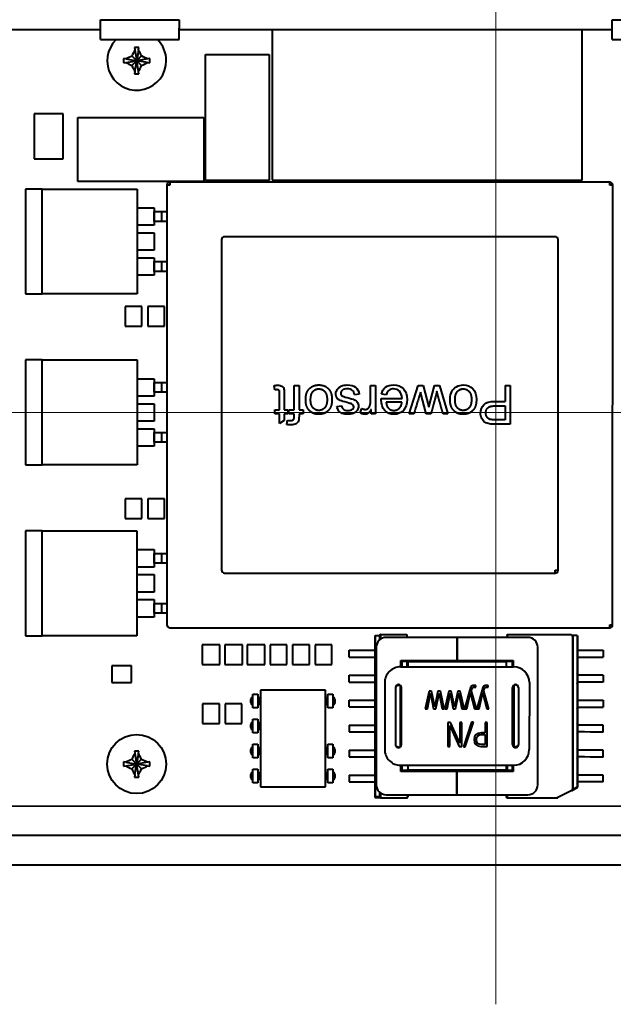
# Model space of a CAD drawing. Header units: millimetres. Extents: x 0 to 594, y -2 to 419.
# Tile 7 of 34: x 177 to 207, y 220 to 270. Entities that reach past the tile are written whole.
import ezdxf
from ezdxf.enums import TextEntityAlignment as Align
from ezdxf.lldxf.tags import DXFTag

# ---------------------------------------------------------------- set-up
doc = ezdxf.new("R2010")
doc.units = ezdxf.units.MM
for name, color, linetype in [('CABLAGGIO_2', 7, 'Continuous'), ('Default', 7, 'Continuous'), ('DV2_Default', 7, 'Continuous'), ('FS000018', 7, 'Continuous'), ('LITEMOD_INGOMBRO', 7, 'Continuous'), ('ME001043.02_REV.', 7, 'Continuous'), ('VI000057', 7, 'Continuous')]:
    doc.layers.add(name, color=color, linetype=linetype)
doc.styles.add('SEACAD_Solid_Edge_ISO', font='seiso.ttf')
doc.styles.add('SEACAD_Solid_Edge_ISOI', font='seisoi.ttf')
tags = doc.linetypes.add('CENTER2', pattern=[28.575, 19.05, -3.175, 3.175, -3.175]).pattern_tags.tags
tags[10:11] = [DXFTag(74, 4), DXFTag(75, 0), DXFTag(340, '0'), DXFTag(46, 0.0), DXFTag(50, 0.0), DXFTag(44, 0.0), DXFTag(45, 0.0)]
tags[8:9] = [DXFTag(74, 4), DXFTag(75, 0), DXFTag(340, '0'), DXFTag(46, 0.0), DXFTag(50, 0.0), DXFTag(44, 0.0), DXFTag(45, 0.0)]
tags[6:7] = [DXFTag(74, 4), DXFTag(75, 0), DXFTag(340, '0'), DXFTag(46, 0.0), DXFTag(50, 0.0), DXFTag(44, 0.0), DXFTag(45, 0.0)]
tags[4:5] = [DXFTag(74, 4), DXFTag(75, 0), DXFTag(340, '0'), DXFTag(46, 0.0), DXFTag(50, 0.0), DXFTag(44, 0.0), DXFTag(45, 0.0)]
doc.dimstyles.new('ISO', dxfattribs={"dimtxt": 3.5, "dimasz": 3.5, "dimexe": 1.75, "dimexo": 0, "dimgap": 0.875, "dimtad": 1, "dimlfac": 2, "dimtxsty": 'SEACAD_Solid_Edge_ISO', "dimblk1": '_SE_FILLED', "dimblk2": '_SE_FILLED', "dimsah": 1, "dimcen": 1.75, "dimadec": 1, "dimazin": 0, "dimtfac": 0.5, "dimtdec": 3, "dimtmove": 0, "dimatfit": 3, "dimfxl": 1, "dimarcsym": 0})

# ---------------------------------------------------------------- blocks, each defined once
blk = doc.blocks.new('SE2')
at = {"layer": 'CABLAGGIO_2', "color": 7, "linetype": 'Continuous', "lineweight": 40}
for p, q in [((181.137, 269.278), (149.137, 269.282)), ((207.131, 269.275), (185.137, 269.278))]:
    blk.add_line(p, q, dxfattribs=at)
at = {"layer": 'DV2_Default', "color": 7, "linetype": 'CENTER2', "lineweight": 18}
for p, q in [((201.226, 279.093), (201.226, 219.75)), ((316.841, 249.823), (83.841, 249.823))]:
    blk.add_line(p, q, dxfattribs=at)
at = {"layer": 'FS000018', "color": 7, "linetype": 'Continuous', "lineweight": 40}
for p, q in [((181.137, 269.364), (181.137, 269.793)), ((181.137, 269.793), (185.137, 269.793)), ((185.137, 269.793), (185.137, 269.364)), ((207.131, 269.364), (207.131, 269.793)), ((207.131, 269.793), (211.131, 269.793)), ((181.137, 268.783), (181.137, 269.364)), ((185.137, 268.783), (185.137, 269.364)), ((207.131, 268.783), (207.131, 269.364)), ((181.137, 268.783), (185.137, 268.783)), ((207.131, 268.783), (211.131, 268.783))]:
    blk.add_line(p, q, dxfattribs=at)
at = {"layer": 'LITEMOD_INGOMBRO', "color": 7, "linetype": 'Continuous', "lineweight": 40}
for p, q in [((189.865, 269.277), (189.864, 261.644)), ((205.614, 261.642), (205.615, 269.275)), ((186.462, 261.619), (186.463, 268.019)), ((186.463, 268.019), (189.713, 268.018)), ((189.713, 268.018), (189.712, 261.618)), ((177.762, 265.017), (177.761, 262.717)), ((179.237, 265.017), (177.762, 265.017)), ((179.236, 262.717), (179.237, 265.017)), ((179.985, 261.569), (179.986, 264.819)), ((179.986, 264.819), (186.386, 264.818)), ((186.386, 264.818), (186.385, 261.568)), ((177.761, 262.717), (179.236, 262.717)), ((186.385, 261.568), (179.985, 261.569)), ((184.512, 261.389), (184.509, 239.039)), ((184.662, 261.389), (184.512, 261.389)), ((207.012, 261.536), (184.662, 261.539)), ((184.662, 261.539), (184.662, 261.389)), ((189.712, 261.618), (186.462, 261.619)), ((189.864, 261.644), (205.614, 261.642)), ((207.012, 261.386), (207.012, 261.536)), ((207.162, 261.386), (207.012, 261.386)), ((207.159, 239.036), (207.162, 261.386)), ((178.166, 261.188), (177.327, 261.188)), ((177.327, 261.188), (177.327, 255.853)), ((178.165, 255.853), (178.166, 261.187)), ((178.166, 261.188), (182.992, 261.187)), ((178.166, 261.187), (178.166, 261.188)), ((178.166, 261.187), (178.166, 261.188)), ((182.992, 261.187), (182.991, 255.853)), ((182.991, 260.234), (183.868, 260.234)), ((183.868, 260.234), (183.868, 259.345)), ((183.868, 260.037), (184.236, 260.037)), ((183.868, 259.542), (183.868, 260.037)), ((184.236, 260.037), (184.236, 259.542)), ((184.236, 260.037), (184.512, 260.037)), ((183.868, 259.345), (182.991, 259.345)), ((184.236, 259.542), (183.868, 259.542)), ((184.512, 259.542), (184.236, 259.542)), ((182.991, 258.964), (183.868, 258.964)), ((183.868, 258.964), (183.868, 258.075)), ((204.236, 258.761), (187.436, 258.764)), ((187.286, 258.614), (187.284, 241.814)), ((204.384, 241.811), (204.386, 258.611)), ((183.868, 258.075), (182.991, 258.075)), ((182.991, 257.694), (183.867, 257.694)), ((183.867, 257.694), (183.867, 256.805)), ((183.867, 257.497), (184.236, 257.497)), ((183.867, 257.002), (183.867, 257.497)), ((184.236, 257.497), (184.236, 257.002)), ((184.236, 257.497), (184.511, 257.497)), ((183.867, 256.805), (182.991, 256.805)), ((184.236, 257.002), (183.867, 257.002)), ((184.511, 257.002), (184.236, 257.002)), ((177.327, 255.853), (178.165, 255.853)), ((182.991, 255.853), (178.165, 255.853)), ((183.241, 255.222), (182.391, 255.223)), ((182.391, 255.223), (182.391, 254.223)), ((183.241, 254.222), (183.241, 255.222)), ((184.384, 255.222), (183.534, 255.222)), ((183.534, 255.222), (183.534, 254.222)), ((184.384, 254.222), (184.384, 255.222)), ((182.391, 254.223), (183.241, 254.222)), ((183.534, 254.222), (184.384, 254.222)), ((178.165, 252.501), (177.326, 252.501)), ((177.326, 252.501), (177.326, 247.167)), ((178.164, 247.167), (178.165, 252.501)), ((178.165, 252.501), (182.991, 252.5)), ((178.165, 252.501), (178.165, 252.501)), ((178.165, 252.501), (178.165, 252.501)), ((182.991, 252.5), (182.99, 247.166)), ((182.99, 251.547), (183.867, 251.547)), ((183.867, 251.547), (183.867, 250.658)), ((183.867, 251.351), (184.235, 251.35)), ((183.867, 250.855), (183.867, 251.351)), ((184.235, 251.35), (184.235, 250.855)), ((184.235, 251.35), (184.51, 251.35)), ((184.235, 250.855), (183.867, 250.855)), ((184.51, 250.855), (184.235, 250.855)), ((189.99, 250.981), (189.957, 251.194)), ((190.98, 251.197), (191.221, 251.197)), ((190.98, 249.959), (190.98, 251.197)), ((191.221, 251.197), (191.221, 249.959)), ((194.283, 250.767), (194.042, 250.735)), ((194.861, 251.196), (195.101, 251.196)), ((195.101, 251.196), (195.101, 249.769)), ((195.653, 250.735), (195.405, 250.767)), ((196.827, 249.768), (197.281, 251.196)), ((197.281, 251.196), (197.529, 251.196)), ((197.679, 249.768), (197.395, 250.87)), ((197.529, 251.196), (197.81, 250.098)), ((197.81, 250.098), (198.103, 251.196)), ((198.103, 251.196), (198.355, 251.196)), ((198.355, 251.196), (198.79, 249.768)), ((201.69, 251.195), (201.949, 251.195)), ((201.69, 251.195), (201.69, 250.396)), ((201.949, 251.195), (201.949, 249.228)), ((183.867, 250.658), (182.99, 250.658)), ((182.99, 250.277), (183.867, 250.277)), ((183.867, 250.277), (183.866, 249.388)), ((195.398, 250.545), (196.459, 250.545)), ((196.446, 250.346), (195.651, 250.346)), ((189.99, 249.959), (190.235, 249.959)), ((189.99, 249.769), (189.99, 249.959)), ((190.235, 249.769), (189.99, 249.769)), ((190.235, 249.271), (190.235, 249.769)), ((190.474, 249.959), (190.655, 249.959)), ((190.474, 249.769), (190.474, 249.417)), ((190.655, 249.769), (190.474, 249.769)), ((190.655, 249.959), (190.655, 249.769)), ((190.702, 249.959), (190.98, 249.959)), ((190.702, 249.769), (190.702, 249.959)), ((190.98, 249.769), (190.702, 249.769)), ((191.221, 249.959), (191.433, 249.959)), ((191.433, 249.769), (191.221, 249.769)), ((191.433, 249.959), (191.433, 249.769)), ((193.15, 250.138), (193.386, 250.171)), ((194.333, 249.814), (194.418, 250.036)), ((194.883, 249.769), (194.883, 249.985)), ((195.101, 249.769), (194.883, 249.769)), ((197.061, 249.768), (196.827, 249.768)), ((197.927, 249.768), (197.679, 249.768)), ((198.79, 249.768), (198.54, 249.768)), ((201.69, 250.166), (201.69, 249.459)), ((183.866, 249.388), (182.99, 249.388)), ((190.474, 249.417), (190.235, 249.271)), ((190.6, 249.22), (190.637, 249.431)), ((182.99, 249.007), (183.866, 249.007)), ((183.866, 249.007), (183.866, 248.118)), ((183.866, 248.811), (184.235, 248.81)), ((183.866, 248.315), (183.866, 248.811)), ((184.235, 248.81), (184.235, 248.315)), ((184.235, 248.81), (184.51, 248.81)), ((184.235, 248.315), (183.866, 248.315)), ((184.51, 248.315), (184.235, 248.315)), ((183.866, 248.118), (182.99, 248.118)), ((177.326, 247.167), (178.164, 247.167)), ((182.99, 247.166), (178.164, 247.167)), ((183.24, 245.443), (182.39, 245.444)), ((182.39, 245.444), (182.39, 244.444)), ((183.24, 244.443), (183.24, 245.443)), ((184.383, 245.443), (183.533, 245.443)), ((183.533, 245.443), (183.533, 244.443)), ((184.383, 244.443), (184.383, 245.443)), ((182.39, 244.444), (183.24, 244.443)), ((183.533, 244.443), (184.383, 244.443)), ((178.163, 243.814), (177.325, 243.814)), ((177.325, 243.814), (177.325, 238.48)), ((178.163, 238.48), (178.163, 243.814)), ((178.163, 243.814), (178.164, 243.814)), ((178.163, 243.814), (178.163, 243.814)), ((178.164, 243.814), (182.989, 243.814)), ((182.989, 243.814), (182.989, 238.479)), ((182.989, 242.861), (183.866, 242.861)), ((183.866, 242.861), (183.865, 241.972)), ((183.865, 242.168), (183.866, 242.664)), ((183.866, 242.664), (184.234, 242.664)), ((184.234, 242.664), (184.234, 242.168)), ((184.234, 242.664), (184.509, 242.664)), ((183.865, 241.972), (182.989, 241.972)), ((184.234, 242.168), (183.865, 242.168)), ((184.509, 242.168), (184.234, 242.168)), ((204.234, 241.661), (204.234, 241.811)), ((204.234, 241.811), (204.384, 241.811)), ((182.989, 241.591), (183.865, 241.591)), ((183.865, 241.591), (183.865, 240.702)), ((187.434, 241.664), (204.234, 241.661)), ((183.865, 240.702), (182.989, 240.702)), ((182.989, 240.321), (183.865, 240.321)), ((183.865, 240.321), (183.865, 239.432)), ((183.865, 240.124), (184.234, 240.124)), ((183.865, 239.628), (183.865, 240.124)), ((184.234, 240.124), (184.233, 239.628)), ((184.234, 240.124), (184.509, 240.124)), ((183.865, 239.432), (182.989, 239.432)), ((184.233, 239.628), (183.865, 239.628)), ((184.509, 239.628), (184.233, 239.628)), ((184.659, 238.889), (207.009, 238.886)), ((207.009, 239.036), (207.159, 239.036)), ((207.009, 238.886), (207.009, 239.036)), ((177.325, 238.48), (178.163, 238.48)), ((182.989, 238.479), (178.163, 238.48)), ((195.07, 238.501), (195.069, 230.301)), ((195.085, 238.501), (195.084, 230.301)), ((195.085, 238.501), (195.305, 238.501)), ((195.305, 238.501), (195.305, 238.263)), ((195.32, 238.501), (195.32, 238.276)), ((195.37, 238.551), (196.7, 238.551)), ((195.37, 238.501), (195.37, 238.551)), ((195.37, 238.501), (195.37, 238.315)), ((199.25, 238.4), (195.65, 238.401)), ((196.7, 238.551), (196.7, 238.501)), ((196.7, 238.501), (196.7, 238.401)), ((199.25, 237.225), (199.25, 238.4)), ((202.85, 238.4), (199.25, 238.4)), ((199.25, 238.4), (199.25, 237.225)), ((201.8, 238.55), (205.07, 238.55)), ((201.8, 238.5), (201.8, 238.55)), ((201.8, 238.5), (201.8, 238.4)), ((205.07, 238.55), (205.07, 238.5)), ((205.07, 238.5), (205.12, 238.5)), ((205.12, 238.5), (205.119, 230.655)), ((205.135, 238.5), (205.134, 230.67)), ((205.355, 238.5), (205.135, 238.5)), ((205.355, 238.5), (205.355, 230.78)), ((205.37, 238.5), (205.369, 230.78)), ((186.301, 238.014), (186.301, 237.014)), ((187.201, 238.013), (186.301, 238.014)), ((187.201, 237.013), (187.201, 238.013)), ((187.444, 238.013), (187.444, 237.013)), ((188.344, 238.013), (187.444, 238.013)), ((188.344, 237.013), (188.344, 238.013)), ((188.587, 238.013), (188.587, 237.013)), ((189.487, 238.013), (188.587, 238.013)), ((189.487, 237.013), (189.487, 238.013)), ((190.605, 238.013), (189.755, 238.013)), ((189.755, 238.013), (189.755, 237.013)), ((190.605, 237.013), (190.605, 238.013)), ((191.748, 238.013), (190.898, 238.013)), ((190.898, 238.013), (190.898, 237.013)), ((191.748, 237.013), (191.748, 238.013)), ((192.891, 238.013), (192.041, 238.013)), ((192.041, 238.013), (192.041, 237.013)), ((192.891, 237.013), (192.891, 238.013)), ((193.767, 237.401), (193.768, 237.751)), ((193.768, 237.751), (194.13, 237.751)), ((194.13, 237.751), (194.227, 237.751)), ((194.227, 237.751), (194.418, 237.751)), ((194.418, 237.751), (194.707, 237.751)), ((194.707, 237.751), (195.07, 237.751)), ((195.15, 237.901), (195.149, 230.901)), ((203.349, 230.9), (203.35, 237.9)), ((205.37, 237.75), (205.733, 237.75)), ((205.733, 237.75), (206.022, 237.749)), ((206.022, 237.749), (206.213, 237.749)), ((206.213, 237.749), (206.31, 237.749)), ((206.31, 237.749), (206.673, 237.749)), ((206.673, 237.749), (206.672, 237.399)), ((193.767, 237.401), (194.13, 237.401)), ((194.13, 237.401), (194.227, 237.401)), ((194.227, 237.401), (194.418, 237.401)), ((194.418, 237.401), (194.707, 237.401)), ((194.707, 237.401), (195.07, 237.401)), ((196.4, 236.901), (196.4, 237.226)), ((196.4, 237.226), (199.25, 237.225)), ((196.7, 237.226), (196.7, 237.176)), ((199.25, 237.225), (202.1, 237.225)), ((201.8, 237.225), (201.8, 237.175)), ((202.1, 237.225), (202.1, 236.9)), ((205.37, 237.4), (205.733, 237.4)), ((205.733, 237.4), (206.022, 237.399)), ((206.022, 237.399), (206.213, 237.399)), ((206.213, 237.399), (206.31, 237.399)), ((206.31, 237.399), (206.672, 237.399)), ((182.71, 236.955), (181.71, 236.955)), ((181.71, 236.955), (181.71, 236.105)), ((182.71, 236.105), (182.71, 236.955)), ((186.301, 237.014), (187.201, 237.013)), ((187.444, 237.013), (188.344, 237.013)), ((188.587, 237.013), (189.487, 237.013)), ((189.755, 237.013), (190.605, 237.013)), ((190.898, 237.013), (191.748, 237.013)), ((192.041, 237.013), (192.891, 237.013)), ((196.375, 236.901), (202.125, 236.9)), ((196.45, 237.176), (196.45, 236.901)), ((196.7, 237.176), (196.45, 237.176)), ((196.7, 237.176), (196.7, 236.901)), ((201.75, 237.15), (196.75, 237.151)), ((196.75, 237.151), (196.75, 236.901)), ((201.75, 237.15), (201.75, 236.9)), ((202.05, 237.175), (201.8, 237.175)), ((202.05, 237.175), (202.05, 236.9)), ((193.767, 236.131), (193.767, 236.481)), ((193.767, 236.481), (194.13, 236.481)), ((194.13, 236.481), (194.227, 236.481)), ((194.227, 236.481), (194.418, 236.481)), ((194.418, 236.481), (194.707, 236.481)), ((194.707, 236.481), (195.07, 236.481)), ((205.733, 236.48), (205.37, 236.48)), ((206.022, 236.479), (205.733, 236.48)), ((206.213, 236.479), (206.022, 236.479)), ((206.31, 236.479), (206.213, 236.479)), ((206.672, 236.479), (206.31, 236.479)), ((206.672, 236.479), (206.672, 236.129)), ((181.71, 236.105), (182.71, 236.105)), ((189.26, 235.716), (189.259, 230.801)), ((192.56, 235.716), (189.26, 235.716)), ((192.559, 230.801), (192.56, 235.716)), ((193.767, 236.131), (194.13, 236.131)), ((194.13, 236.131), (194.227, 236.131)), ((194.227, 236.131), (194.418, 236.131)), ((194.418, 236.131), (194.707, 236.131)), ((194.707, 236.131), (195.07, 236.131)), ((195.575, 236.101), (195.574, 232.701)), ((196.125, 235.851), (196.124, 232.951)), ((196.15, 235.933), (196.333, 235.989)), ((196.356, 235.977), (196.355, 232.824)), ((196.4, 235.576), (196.4, 235.934)), ((196.424, 232.951), (196.425, 235.851)), ((200.205, 235.872), (200.205, 235.956)), ((200.832, 235.872), (200.832, 235.956)), ((202.074, 232.95), (202.075, 235.85)), ((202.1, 235.933), (202.1, 235.575)), ((202.144, 235.976), (202.143, 232.824)), ((202.35, 235.933), (202.167, 235.988)), ((202.375, 235.85), (202.374, 232.95)), ((202.925, 236.1), (202.924, 232.7)), ((205.733, 236.13), (205.37, 236.13)), ((206.022, 236.129), (205.733, 236.13)), ((206.213, 236.129), (206.022, 236.129)), ((206.31, 236.129), (206.213, 236.129)), ((206.672, 236.129), (206.31, 236.129)), ((188.88, 235.514), (189.13, 235.514)), ((188.88, 234.82), (188.88, 235.514)), ((189.13, 235.514), (189.13, 234.82)), ((192.69, 235.507), (192.94, 235.507)), ((192.69, 234.813), (192.69, 235.507)), ((192.94, 235.507), (192.94, 234.813)), ((193.767, 234.861), (193.767, 235.211)), ((193.767, 235.211), (194.13, 235.211)), ((194.13, 235.211), (194.226, 235.211)), ((194.226, 235.211), (194.417, 235.211)), ((194.417, 235.211), (194.707, 235.211)), ((194.707, 235.211), (195.07, 235.211)), ((196.425, 235.576), (196.4, 235.576)), ((197.834, 235.663), (197.634, 234.762)), ((197.743, 234.762), (197.895, 235.561)), ((197.954, 235.663), (197.834, 235.663)), ((197.895, 235.561), (197.898, 235.561)), ((197.898, 235.561), (198.051, 234.762)), ((198.117, 234.864), (197.954, 235.663)), ((198.283, 235.663), (198.12, 234.864)), ((198.176, 234.762), (198.339, 235.56)), ((198.403, 235.663), (198.283, 235.663)), ((198.339, 235.56), (198.342, 235.56)), ((198.342, 235.56), (198.495, 234.762)), ((198.603, 234.762), (198.403, 235.663)), ((198.837, 235.663), (198.637, 234.762)), ((198.746, 234.762), (198.898, 235.56)), ((198.957, 235.663), (198.837, 235.663)), ((198.898, 235.56), (198.902, 235.56)), ((198.902, 235.56), (199.054, 234.762)), ((199.12, 234.864), (198.957, 235.663)), ((199.286, 235.663), (199.123, 234.864)), ((199.179, 234.762), (199.342, 235.56)), ((199.407, 235.663), (199.286, 235.663)), ((199.342, 235.56), (199.345, 235.56)), ((199.345, 235.56), (199.498, 234.762)), ((199.606, 234.762), (199.407, 235.663)), ((199.744, 234.762), (199.926, 235.543)), ((199.926, 235.543), (199.929, 235.543)), ((199.929, 235.543), (200.13, 234.762)), ((200.239, 234.762), (199.98, 235.671)), ((200.371, 234.762), (200.553, 235.542)), ((200.553, 235.542), (200.556, 235.542)), ((200.556, 235.542), (200.757, 234.762)), ((200.866, 234.762), (200.607, 235.671)), ((202.1, 235.575), (202.075, 235.575)), ((205.37, 235.21), (205.732, 235.21)), ((205.732, 235.21), (206.022, 235.209)), ((206.022, 235.209), (206.213, 235.209)), ((206.213, 235.209), (206.309, 235.209)), ((206.309, 235.209), (206.672, 235.209)), ((206.672, 235.209), (206.672, 234.859)), ((187.175, 235.029), (186.325, 235.029)), ((186.325, 235.029), (186.325, 234.029)), ((187.175, 234.029), (187.175, 235.029)), ((188.318, 235.029), (187.468, 235.029)), ((187.468, 235.029), (187.468, 234.029)), ((188.318, 234.029), (188.318, 235.029)), ((189.13, 234.82), (188.88, 234.82)), ((192.94, 234.813), (192.69, 234.813)), ((193.767, 234.861), (194.13, 234.861)), ((194.13, 234.861), (194.226, 234.861)), ((194.226, 234.861), (194.417, 234.861)), ((194.417, 234.861), (194.707, 234.861)), ((194.707, 234.861), (195.07, 234.861)), ((197.634, 234.762), (197.743, 234.762)), ((198.051, 234.762), (198.176, 234.762)), ((198.12, 234.864), (198.117, 234.864)), ((198.495, 234.762), (198.603, 234.762)), ((198.637, 234.762), (198.746, 234.762)), ((199.054, 234.762), (199.179, 234.762)), ((199.123, 234.864), (199.12, 234.864)), ((199.498, 234.762), (199.606, 234.762)), ((199.635, 234.762), (199.744, 234.762)), ((200.13, 234.762), (200.239, 234.762)), ((200.263, 234.762), (200.371, 234.762)), ((200.757, 234.762), (200.866, 234.762)), ((202.1, 234.911), (202.1, 234.589)), ((205.37, 234.86), (205.732, 234.86)), ((205.732, 234.86), (206.022, 234.859)), ((206.022, 234.859), (206.213, 234.859)), ((206.213, 234.859), (206.309, 234.859)), ((206.309, 234.859), (206.672, 234.859)), ((188.879, 233.55), (188.88, 234.244)), ((188.88, 234.244), (189.13, 234.244)), ((189.13, 234.244), (189.129, 233.55)), ((202.1, 234.589), (202.1, 234.557)), ((202.1, 234.43), (202.1, 234.557)), ((202.1, 234.289), (202.1, 234.43)), ((202.1, 234.277), (202.1, 234.289)), ((202.1, 234.159), (202.1, 234.277)), ((186.325, 234.029), (187.175, 234.029)), ((187.468, 234.029), (188.318, 234.029)), ((193.767, 233.941), (194.13, 233.941)), ((193.767, 233.941), (193.767, 233.591)), ((194.13, 233.941), (194.226, 233.941)), ((194.226, 233.941), (194.417, 233.941)), ((194.417, 233.941), (194.707, 233.941)), ((194.707, 233.941), (195.07, 233.941)), ((198.78, 234.072), (198.78, 232.861)), ((198.926, 234.072), (198.78, 234.072)), ((198.888, 233.917), (198.892, 233.917)), ((198.888, 232.861), (198.888, 233.917)), ((198.892, 233.917), (199.355, 232.861)), ((199.389, 233.018), (198.926, 234.072)), ((199.5, 234.071), (199.392, 234.071)), ((199.392, 234.071), (199.392, 233.018)), ((199.5, 232.861), (199.5, 234.071)), ((199.99, 234.091), (199.577, 232.841)), ((199.668, 232.841), (200.082, 234.091)), ((200.082, 234.091), (199.99, 234.091)), ((200.783, 234.071), (200.675, 234.071)), ((200.675, 234.071), (200.675, 233.547)), ((200.783, 232.861), (200.783, 234.071)), ((202.1, 234.009), (202.075, 234.009)), ((202.1, 233.985), (202.075, 233.985)), ((202.1, 234.109), (202.1, 234.159)), ((202.1, 234.098), (202.1, 234.109)), ((202.1, 233.985), (202.1, 234.098)), ((205.37, 233.94), (205.355, 233.94)), ((205.732, 233.94), (205.37, 233.94)), ((206.022, 233.939), (205.732, 233.94)), ((206.213, 233.939), (206.022, 233.939)), ((206.309, 233.939), (206.213, 233.939)), ((206.672, 233.939), (206.309, 233.939)), ((206.672, 233.589), (206.672, 233.939)), ((189.129, 233.55), (188.879, 233.55)), ((193.767, 233.591), (194.13, 233.591)), ((194.13, 233.591), (194.226, 233.591)), ((194.226, 233.591), (194.417, 233.591)), ((194.417, 233.591), (194.707, 233.591)), ((194.707, 233.591), (195.07, 233.591)), ((196.399, 232.868), (196.399, 233.226)), ((196.399, 233.226), (196.424, 233.226)), ((200.675, 233.456), (200.675, 232.952)), ((202.074, 233.225), (202.099, 233.225)), ((202.099, 233.225), (202.099, 232.867)), ((205.37, 233.59), (205.355, 233.59)), ((205.732, 233.59), (205.37, 233.59)), ((206.022, 233.589), (205.732, 233.59)), ((206.213, 233.589), (206.022, 233.589)), ((206.309, 233.589), (206.213, 233.589)), ((206.672, 233.589), (206.309, 233.589)), ((188.879, 232.974), (189.129, 232.974)), ((188.879, 232.28), (188.879, 232.974)), ((189.129, 232.974), (189.129, 232.28)), ((192.689, 232.967), (192.939, 232.967)), ((192.689, 232.273), (192.689, 232.967)), ((192.939, 232.967), (192.939, 232.273)), ((196.149, 232.868), (196.332, 232.812)), ((198.78, 232.861), (198.888, 232.861)), ((199.355, 232.861), (199.5, 232.861)), ((199.392, 233.018), (199.389, 233.018)), ((199.577, 232.841), (199.668, 232.841)), ((202.35, 232.867), (202.167, 232.812)), ((189.129, 232.28), (188.879, 232.28)), ((192.939, 232.273), (192.689, 232.273)), ((193.767, 232.671), (194.13, 232.671)), ((193.767, 232.671), (193.767, 232.321)), ((193.767, 232.321), (194.13, 232.321)), ((194.13, 232.671), (194.226, 232.671)), ((194.13, 232.321), (194.226, 232.321)), ((194.226, 232.671), (194.417, 232.671)), ((194.226, 232.321), (194.417, 232.321)), ((194.417, 232.671), (194.707, 232.671)), ((194.417, 232.321), (194.707, 232.321)), ((194.707, 232.671), (195.069, 232.671)), ((194.707, 232.321), (195.069, 232.321)), ((205.732, 232.67), (205.369, 232.67)), ((205.732, 232.32), (205.369, 232.32)), ((206.022, 232.669), (205.732, 232.67)), ((206.022, 232.319), (205.732, 232.32)), ((206.213, 232.669), (206.022, 232.669)), ((206.213, 232.319), (206.022, 232.319)), ((206.309, 232.669), (206.213, 232.669)), ((206.309, 232.319), (206.213, 232.319)), ((206.672, 232.669), (206.309, 232.669)), ((206.672, 232.319), (206.309, 232.319)), ((206.672, 232.319), (206.672, 232.669)), ((188.879, 231.704), (189.129, 231.704)), ((188.879, 231.01), (188.879, 231.704)), ((189.129, 231.704), (189.129, 231.01)), ((196.374, 231.901), (202.124, 231.9)), ((196.399, 231.576), (196.399, 231.901)), ((196.449, 231.901), (196.449, 231.626)), ((196.749, 231.901), (196.749, 231.651)), ((201.749, 231.9), (201.749, 231.65)), ((201.799, 231.9), (201.799, 231.625)), ((202.049, 231.9), (202.049, 231.625)), ((202.099, 231.9), (202.099, 231.575)), ((192.689, 231.697), (192.939, 231.697)), ((192.689, 231.003), (192.689, 231.697)), ((192.939, 231.697), (192.939, 231.003)), ((193.767, 231.401), (193.767, 231.051)), ((193.767, 231.401), (194.129, 231.401)), ((194.129, 231.401), (194.226, 231.401)), ((194.226, 231.401), (194.417, 231.401)), ((194.417, 231.401), (194.707, 231.401)), ((194.707, 231.401), (195.069, 231.401)), ((199.249, 231.575), (196.399, 231.576)), ((196.699, 231.626), (196.449, 231.626)), ((196.749, 231.651), (196.749, 231.576)), ((201.749, 231.65), (196.749, 231.651)), ((199.249, 230.4), (199.249, 231.575)), ((202.099, 231.575), (199.249, 231.575)), ((199.249, 231.575), (199.249, 230.4)), ((201.749, 231.65), (201.749, 231.575)), ((201.799, 231.625), (201.799, 231.575)), ((202.049, 231.625), (201.799, 231.625)), ((205.732, 231.4), (205.369, 231.4)), ((206.021, 231.399), (205.732, 231.4)), ((206.212, 231.399), (206.021, 231.399)), ((206.309, 231.399), (206.212, 231.399)), ((206.672, 231.399), (206.309, 231.399)), ((206.672, 231.049), (206.672, 231.399)), ((189.129, 231.01), (188.879, 231.01)), ((189.259, 230.801), (192.559, 230.801)), ((192.939, 231.003), (192.689, 231.003)), ((193.767, 231.051), (194.129, 231.051)), ((194.129, 231.051), (194.226, 231.051)), ((194.226, 231.051), (194.417, 231.051)), ((194.417, 231.051), (194.706, 231.051)), ((194.706, 231.051), (195.069, 231.051)), ((195.084, 231.051), (195.069, 231.051)), ((205.342, 230.736), (205.121, 230.625)), ((205.355, 230.78), (205.134, 230.67)), ((205.369, 231.05), (205.355, 231.05)), ((205.732, 231.05), (205.369, 231.05)), ((206.021, 231.049), (205.732, 231.05)), ((206.212, 231.049), (206.021, 231.049)), ((206.309, 231.049), (206.212, 231.049)), ((206.672, 231.049), (206.309, 231.049)), ((195.304, 230.301), (195.084, 230.301)), ((195.34, 230.251), (195.119, 230.251)), ((195.304, 230.539), (195.304, 230.301)), ((195.319, 230.525), (195.319, 230.301)), ((195.369, 230.251), (195.34, 230.251)), ((195.369, 230.487), (195.369, 230.301)), ((195.369, 230.251), (195.369, 230.301)), ((195.369, 230.251), (196.699, 230.251)), ((195.649, 230.401), (199.249, 230.4)), ((196.699, 230.301), (196.699, 230.251)), ((196.749, 230.301), (196.699, 230.301)), ((196.749, 230.401), (196.749, 230.301)), ((199.249, 230.4), (202.849, 230.4)), ((201.749, 230.4), (201.749, 230.3)), ((201.799, 230.4), (201.799, 230.3)), ((201.799, 230.25), (201.799, 230.3)), ((201.799, 230.25), (204.357, 230.25)), ((204.357, 230.3), (204.357, 230.25)), ((204.38, 230.255), (204.357, 230.3)), ((205.091, 230.611), (204.38, 230.255)), ((205.119, 230.655), (205.069, 230.655)), ((205.069, 230.655), (205.091, 230.611)), ((205.091, 230.611), (205.121, 230.625)), ((164.685, 229.831), (260.346, 229.823))]:
    blk.add_line(p, q, dxfattribs=at)
for centre, radius, start, end in [((184.662, 261.389), 0.15, 89.9927, 179.9927), ((207.012, 261.386), 0.15, 359.9927, 89.9927), ((187.436, 258.614), 0.15, 89.9927, 179.9927), ((204.236, 258.611), 0.15, 359.9927, 89.9927), ((187.434, 241.814), 0.15, 179.9927, 269.9927), ((204.234, 241.811), 0.15, 269.9927, 359.9927), ((184.659, 239.039), 0.15, 179.9927, 269.9927), ((207.009, 239.036), 0.15, 269.9927, 359.9927), ((195.65, 237.901), 0.5, 89.9927, 179.9927), ((195.37, 238.501), 0.05, 89.9927, 179.9927), ((202.85, 237.9), 0.5, 359.9927, 89.9927), ((195.32, 237.751), 0.25, 160.2843, 179.9927), ((195.32, 237.401), 0.25, 179.9927, 199.7011), ((196.375, 236.101), 0.8, 89.9927, 179.9927), ((201.8, 237.125), 0.05, 89.9927, 179.9927), ((202.125, 236.1), 0.8, 359.9927, 89.9927), ((205.12, 236.48), 0.25, 86.6345, 89.9927), ((195.32, 236.481), 0.25, 160.2843, 179.9927), ((205.12, 236.48), 0.25, 359.9927, 19.7011), ((195.32, 236.131), 0.25, 179.9927, 199.7011), ((196.275, 235.851), 0.15, 359.9927, 179.9927), ((202.225, 235.85), 0.15, 359.9927, 179.9927), ((205.12, 236.13), 0.25, 269.9927, 273.3509), ((205.12, 236.13), 0.25, 340.2843, 359.9927), ((189.005, 235.164), 0.25, 119.9927, 239.9927), ((189.005, 235.164), 0.25, 0, 59.9927), ((192.815, 235.163), 0.25, 119.9927, 239.9927), ((192.815, 235.163), 0.25, 0, 59.9927), ((195.32, 235.211), 0.25, 160.2843, 179.9927), ((189.005, 235.164), 0.25, 299.9927, 0), ((192.815, 235.163), 0.25, 299.9927, 0), ((195.32, 234.861), 0.25, 179.9927, 199.7011), ((205.12, 234.86), 0.25, 340.2843, 359.9927), ((205.12, 234.86), 0.25, 269.9927, 273.3509), ((189.005, 233.894), 0.25, 119.9927, 239.9927), ((189.005, 233.894), 0.25, 0, 59.9927), ((189.005, 233.894), 0.25, 299.9927, 0), ((195.32, 233.941), 0.25, 160.2843, 179.9927), ((205.12, 233.94), 0.25, 86.6345, 89.9927), ((205.12, 233.94), 0.25, 359.9927, 19.7011), ((195.32, 233.591), 0.25, 179.9927, 199.7011), ((205.12, 233.59), 0.25, 269.9927, 273.3509), ((205.12, 233.59), 0.25, 340.2843, 359.9927), ((189.004, 232.624), 0.25, 119.9927, 239.9927), ((189.004, 232.624), 0.25, 0, 59.9927), ((192.814, 232.623), 0.25, 119.9927, 239.9927), ((192.814, 232.623), 0.25, 0, 59.9927), ((195.319, 232.671), 0.25, 160.2843, 179.9927), ((196.274, 232.951), 0.15, 179.9927, 359.9927), ((202.224, 232.95), 0.15, 179.9927, 359.9927), ((205.119, 232.67), 0.25, 86.6345, 89.9927), ((205.119, 232.67), 0.25, 359.9927, 19.7011), ((189.004, 232.624), 0.25, 299.9927, 0), ((192.814, 232.623), 0.25, 299.9927, 0), ((195.319, 232.321), 0.25, 179.9927, 199.7011), ((196.374, 232.701), 0.8, 179.9927, 269.9927), ((202.124, 232.7), 0.8, 269.9927, 359.9927), ((205.119, 232.32), 0.25, 340.2843, 359.9927), ((205.119, 232.32), 0.25, 269.9927, 273.3509), ((189.004, 231.354), 0.25, 119.9927, 239.9927), ((189.004, 231.354), 0.25, 0, 59.9927), ((189.004, 231.354), 0.25, 299.9927, 0), ((192.814, 231.353), 0.25, 119.9927, 239.9927), ((192.814, 231.353), 0.25, 0, 59.9927), ((192.814, 231.353), 0.25, 299.9927, 0), ((195.319, 231.401), 0.25, 160.2843, 179.9927), ((196.699, 231.676), 0.05, 269.9927, 359.9927), ((201.799, 231.675), 0.05, 179.9927, 269.9927), ((205.119, 231.4), 0.25, 86.6345, 89.9927), ((205.119, 231.4), 0.25, 359.9927, 19.7011), ((195.319, 231.051), 0.25, 179.9927, 199.7011), ((195.649, 230.901), 0.5, 179.9927, 269.9927), ((202.849, 230.9), 0.5, 269.9927, 359.9927), ((205.119, 231.05), 0.2, 269.9927, 274.1918), ((205.119, 231.05), 0.25, 269.9927, 273.3509), ((205.319, 230.78), 0.05, 296.5577, 359.9927), ((205.119, 231.05), 0.25, 340.2843, 359.9927), ((195.119, 230.301), 0.05, 179.9927, 269.9927), ((196.699, 230.301), 0.05, 269.9927, 359.9927), ((201.799, 230.3), 0.05, 179.9927, 269.9927), ((204.357, 230.3), 0.05, 269.9927, 296.5577), ((205.069, 230.655), 0.05, 296.5577, 359.9927)]:
    blk.add_arc(centre, radius, start, end, dxfattribs=at)
for points, degree, knots in [([(191.561, 250.49), (191.563, 250.65), (191.594, 250.767), (191.632, 250.908), (191.726, 251.015), (191.818, 251.12), (191.955, 251.176), (192.087, 251.23), (192.232, 251.229), (192.55, 251.228), (192.734, 251.012), (192.896, 250.822), (192.896, 250.483)], 2, [0, 0, 0, 0.125, 0.125, 0.25, 0.25, 0.375, 0.375, 0.5, 0.5, 0.75, 0.75, 1, 1, 1]), ([(193.386, 250.171), (193.397, 250.097), (193.428, 250.04), (193.479, 249.998), (193.531, 249.955), (193.603, 249.935), (193.808, 249.935), (193.886, 249.955), (193.935, 249.991), (193.982, 250.027), (194.006, 250.071), (194.006, 250.151), (193.995, 250.18), (193.975, 250.205), (193.955, 250.231), (193.926, 250.252), (193.884, 250.269), (193.859, 250.279), (193.788, 250.299), (193.67, 250.332), (193.5, 250.379), (193.381, 250.414), (193.313, 250.443), (193.244, 250.472), (193.192, 250.515), (193.153, 250.57), (193.114, 250.626), (193.095, 250.696), (193.095, 250.859), (193.119, 250.934), (193.166, 251.005), (193.214, 251.077), (193.281, 251.132), (193.37, 251.17), (193.459, 251.208), (193.559, 251.229), (193.858, 251.229), (193.999, 251.191), (194.096, 251.112), (194.193, 251.034), (194.256, 250.92), (194.283, 250.767)], 3, [0, 0, 0, 0, 0.05393, 0.05393, 0.05393, 0.113311, 0.113311, 0.18259, 0.18259, 0.18259, 0.222324, 0.222324, 0.248098, 0.248098, 0.248098, 0.278449, 0.278449, 0.278449, 0.338141, 0.338141, 0.338141, 0.438612, 0.438612, 0.438612, 0.494076, 0.494076, 0.494076, 0.555825, 0.555825, 0.617573, 0.617573, 0.617573, 0.68903, 0.68903, 0.68903, 0.765662, 0.765662, 0.892195, 0.892195, 0.892195, 1, 1, 1, 1]), ([(195.405, 250.767), (195.444, 250.913), (195.517, 251.027), (195.623, 251.108), (195.729, 251.189), (195.866, 251.229), (196.239, 251.229), (196.404, 251.165), (196.647, 250.908), (196.709, 250.727), (196.709, 250.256), (196.647, 250.068), (196.523, 249.936), (196.399, 249.804), (196.24, 249.737), (195.854, 249.737), (195.698, 249.801), (195.577, 249.932), (195.457, 250.062), (195.397, 250.245), (195.397, 250.495), (195.397, 250.516), (195.398, 250.545)], 3, [0, 0, 0, 0, 0.096282, 0.096282, 0.096282, 0.200888, 0.200888, 0.33289, 0.33289, 0.464893, 0.464893, 0.60137, 0.60137, 0.60137, 0.726405, 0.726405, 0.847272, 0.847272, 0.847272, 0.991204, 0.991204, 1, 1, 1, 1]), ([(198.899, 250.503), (198.903, 250.667), (198.931, 250.799), (198.981, 250.896), (199.037, 251.002), (199.116, 251.083), (199.222, 251.141), (199.328, 251.198), (199.441, 251.228), (199.766, 251.228), (199.927, 251.164), (200.05, 251.036), (200.173, 250.908), (200.235, 250.724), (200.235, 250.482)], 3, [0, 0, 0, 0, 0.18714, 0.18714, 0.18714, 0.341043, 0.341043, 0.341043, 0.493858, 0.493858, 0.735814, 0.735814, 0.735814, 1, 1, 1, 1]), ([(189.957, 251.194), (190.025, 251.209), (190.087, 251.215), (190.227, 251.215), (190.295, 251.202), (190.392, 251.147), (190.426, 251.11), (190.446, 251.064), (190.465, 251.02), (190.475, 250.924), (190.475, 250.779), (190.475, 250.506), (190.475, 250.232), (190.474, 249.959)], 3, [0, 0, 0, 0, 0.078324, 0.078324, 0.204406, 0.204406, 0.330488, 0.330488, 0.330488, 0.504685, 0.504685, 0.504685, 1, 1, 1, 1]), ([(190.235, 249.959), (190.235, 250.266), (190.235, 250.573), (190.235, 250.847), (190.232, 250.88), (190.229, 250.91), (190.222, 250.925), (190.213, 250.946), (190.195, 250.961), (190.173, 250.981), (190.141, 250.986), (190.09, 250.995), (189.99, 250.981)], 2, [0, 0, 0, 0.5, 0.5, 0.75, 0.75, 0.7875, 0.7875, 0.825, 0.825, 0.875, 0.875, 1, 1, 1]), ([(191.811, 250.491), (191.814, 250.727), (191.904, 250.86), (191.96, 250.943), (192.046, 250.988), (192.129, 251.031), (192.233, 251.03), (192.336, 251.029), (192.418, 250.984), (192.504, 250.937), (192.559, 250.854), (192.647, 250.719), (192.647, 250.483)], 2, [0, 0, 0, 0.25, 0.25, 0.375, 0.375, 0.5, 0.5, 0.625, 0.625, 0.75, 0.75, 1, 1, 1]), ([(194.042, 250.735), (194.029, 250.831), (193.991, 250.903), (193.931, 250.954), (193.87, 251.006), (193.783, 251.03), (193.562, 251.03), (193.479, 251.008), (193.425, 250.963), (193.371, 250.918), (193.344, 250.864), (193.344, 250.748), (193.368, 250.705), (193.416, 250.674), (193.449, 250.653), (193.532, 250.625), (193.663, 250.591), (193.839, 250.545), (193.962, 250.509), (194.031, 250.476), (194.1, 250.443), (194.152, 250.397), (194.223, 250.282), (194.241, 250.218), (194.241, 250.084), (194.227, 250.025), (194.197, 249.972), (194.167, 249.919), (194.129, 249.872), (194.079, 249.837), (194.041, 249.81), (193.99, 249.786), (193.924, 249.766), (193.86, 249.747), (193.791, 249.737), (193.603, 249.737), (193.505, 249.753), (193.421, 249.786), (193.336, 249.819), (193.275, 249.862), (193.234, 249.917), (193.193, 249.973), (193.166, 250.046), (193.15, 250.138)], 3, [0, 0, 0, 0, 0.067827, 0.067827, 0.067827, 0.139752, 0.139752, 0.212533, 0.212533, 0.212533, 0.260632, 0.260632, 0.304548, 0.304548, 0.304548, 0.374831, 0.374831, 0.374831, 0.479065, 0.479065, 0.479065, 0.53413, 0.53413, 0.589195, 0.589195, 0.640104, 0.640104, 0.640104, 0.688869, 0.688869, 0.688869, 0.734952, 0.734952, 0.734952, 0.789977, 0.789977, 0.872998, 0.872998, 0.872998, 0.935527, 0.935527, 0.935527, 1, 1, 1, 1]), ([(194.418, 250.036), (194.511, 249.983), (194.601, 249.986), (194.701, 249.99), (194.768, 250.071), (194.798, 250.107), (194.816, 250.154), (194.83, 250.193), (194.841, 250.247), (194.86, 250.335), (194.861, 250.436), (194.861, 250.442), (194.861, 251.196)], 2, [0, 0, 0, 0.125, 0.125, 0.25, 0.25, 0.3125, 0.3125, 0.375, 0.375, 0.5, 0.5, 1, 1, 1]), ([(196.459, 250.545), (196.45, 250.702), (196.406, 250.823), (196.327, 250.905), (196.246, 250.988), (196.147, 251.03), (195.94, 251.03), (195.864, 251.007), (195.803, 250.96), (195.74, 250.913), (195.69, 250.837), (195.653, 250.735)], 3, [0, 0, 0, 0, 0.316365, 0.316365, 0.316365, 0.579834, 0.579834, 0.778899, 0.778899, 0.778899, 1, 1, 1, 1]), ([(197.395, 250.87), (197.368, 250.778), (197.34, 250.686), (197.313, 250.594), (197.285, 250.502), (197.257, 250.41), (197.229, 250.319), (197.173, 250.135), (197.117, 249.952), (197.061, 249.768)], 3, [0, 0, 0, 0, 0.250005, 0.250005, 0.250005, 0.500012, 0.500012, 0.500012, 1, 1, 1, 1]), ([(198.227, 250.9), (198.226, 250.893), (198.154, 250.616), (198.106, 250.433), (198.079, 250.333), (198.003, 250.051), (197.927, 249.768)], 2, [0, 0, 0, 0.25, 0.25, 0.5, 0.5, 1, 1, 1]), ([(198.54, 249.768), (198.46, 250.051), (198.381, 250.333), (198.305, 250.603), (198.302, 250.616), (198.286, 250.672), (198.264, 250.758), (198.232, 250.882), (198.227, 250.9)], 2, [0, 0, 0, 0.5, 0.5, 0.75, 0.75, 0.875, 0.875, 1, 1, 1]), ([(199.149, 250.489), (199.152, 250.725), (199.242, 250.859), (199.298, 250.942), (199.383, 250.986), (199.466, 251.03), (199.57, 251.029), (199.672, 251.029), (199.756, 250.983), (199.797, 250.96), (199.834, 250.926), (199.871, 250.891), (199.897, 250.853), (199.985, 250.72), (199.985, 250.482)], 2, [0, 0, 0, 0.25, 0.25, 0.375, 0.375, 0.5, 0.5, 0.625, 0.625, 0.6875, 0.6875, 0.75, 0.75, 1, 1, 1]), ([(192.896, 250.483), (192.896, 250.14), (192.732, 249.952), (192.639, 249.845), (192.503, 249.789), (192.377, 249.737), (192.225, 249.737), (192.095, 249.738), (191.986, 249.776), (191.831, 249.831), (191.722, 249.958), (191.555, 250.153), (191.561, 250.49)], 2, [0, 0, 0, 0.25, 0.25, 0.375, 0.375, 0.5, 0.5, 0.607143, 0.607143, 0.75, 0.75, 1, 1, 1]), ([(192.647, 250.483), (192.647, 250.242), (192.557, 250.109), (192.531, 250.07), (192.493, 250.036), (192.456, 250.002), (192.413, 249.979), (192.329, 249.935), (192.225, 249.935), (192.123, 249.936), (192.038, 249.984), (191.998, 250.008), (191.96, 250.043), (191.923, 250.078), (191.897, 250.117), (191.808, 250.252), (191.811, 250.491)], 2, [0, 0, 0, 0.25, 0.25, 0.3125, 0.3125, 0.375, 0.375, 0.5, 0.5, 0.625, 0.625, 0.6875, 0.6875, 0.75, 0.75, 1, 1, 1]), ([(195.651, 250.346), (195.658, 250.257), (195.68, 250.191), (195.694, 250.151), (195.712, 250.118), (195.731, 250.086), (195.76, 250.055), (195.874, 249.933), (196.045, 249.935), (196.214, 249.936), (196.329, 250.057), (196.434, 250.167), (196.446, 250.346)], 2, [0, 0, 0, 0.125, 0.125, 0.1875, 0.1875, 0.25, 0.25, 0.5, 0.5, 0.75, 0.75, 1, 1, 1]), ([(200.235, 250.482), (200.235, 250.138), (200.069, 249.949), (200.023, 249.897), (199.962, 249.854), (199.903, 249.812), (199.836, 249.786), (199.71, 249.735), (199.557, 249.737), (199.402, 249.738), (199.279, 249.793), (199.147, 249.852), (199.054, 249.966), (198.965, 250.074), (198.928, 250.22), (198.896, 250.343), (198.899, 250.503)], 2, [0, 0, 0, 0.25, 0.25, 0.3125, 0.3125, 0.375, 0.375, 0.5, 0.5, 0.625, 0.625, 0.75, 0.75, 0.875, 0.875, 1, 1, 1]), ([(199.985, 250.482), (199.985, 250.243), (199.894, 250.108), (199.838, 250.025), (199.751, 249.978), (199.667, 249.934), (199.563, 249.934), (199.46, 249.935), (199.376, 249.983), (199.29, 250.031), (199.235, 250.115), (199.146, 250.251), (199.149, 250.489)], 2, [0, 0, 0, 0.25, 0.25, 0.375, 0.375, 0.5, 0.5, 0.625, 0.625, 0.75, 0.75, 1, 1, 1]), ([(201.949, 249.228), (201.702, 249.228), (201.454, 249.228), (201.207, 249.228), (201.076, 249.228), (200.976, 249.235), (200.908, 249.247), (200.811, 249.263), (200.73, 249.294), (200.664, 249.338), (200.598, 249.383), (200.546, 249.447), (200.507, 249.529), (200.468, 249.611), (200.447, 249.7), (200.447, 249.966), (200.501, 250.107), (200.607, 250.222), (200.714, 250.339), (200.907, 250.396), (201.184, 250.396), (201.353, 250.396), (201.521, 250.396), (201.69, 250.396)], 3, [0, 0, 0, 0, 0.216978, 0.216978, 0.216978, 0.304487, 0.304487, 0.304487, 0.381117, 0.381117, 0.381117, 0.45431, 0.45431, 0.45431, 0.534427, 0.534427, 0.671161, 0.671161, 0.671161, 0.852284, 0.852284, 0.852284, 1, 1, 1, 1]), ([(191.221, 249.769), (191.221, 249.719), (191.221, 249.669), (191.221, 249.618), (191.221, 249.524), (191.212, 249.453), (191.195, 249.406), (191.172, 249.344), (191.131, 249.294), (191.072, 249.254), (191.013, 249.215), (190.931, 249.197), (190.757, 249.197), (190.683, 249.205), (190.6, 249.22)], 3, [0, 0, 0, 0, 0.143767, 0.143767, 0.143767, 0.348736, 0.348736, 0.348736, 0.538684, 0.538684, 0.538684, 0.819636, 0.819636, 1, 1, 1, 1]), ([(190.637, 249.431), (190.729, 249.417), (190.79, 249.418), (190.893, 249.421), (190.935, 249.466), (190.975, 249.509), (190.979, 249.613), (190.98, 249.626), (190.98, 249.769)], 2, [0, 0, 0, 0.25, 0.25, 0.5, 0.5, 0.75, 0.75, 1, 1, 1]), ([(194.883, 249.985), (194.834, 249.895), (194.792, 249.843), (194.756, 249.8), (194.716, 249.776), (194.686, 249.758), (194.655, 249.749), (194.581, 249.726), (194.487, 249.748), (194.412, 249.766), (194.333, 249.814)], 2, [0, 0, 0, 0.25, 0.25, 0.4, 0.4, 0.5, 0.5, 0.75, 0.75, 1, 1, 1]), ([(201.69, 249.459), (201.139, 249.459), (201.103, 249.46), (201.004, 249.462), (200.957, 249.472), (200.884, 249.488), (200.826, 249.538), (200.716, 249.634), (200.715, 249.803), (200.715, 249.975), (200.82, 250.07), (200.908, 250.149), (201.096, 250.163), (201.136, 250.166), (201.69, 250.166)], 2, [0, 0, 0, 0.25, 0.25, 0.3125, 0.3125, 0.375, 0.375, 0.5, 0.5, 0.625, 0.625, 0.75, 0.75, 1, 1, 1]), ([(200.205, 235.956), (200.185, 235.958), (200.165, 235.96), (199.998, 235.96), (199.947, 235.91), (199.898, 235.735), (199.808, 235.411), (199.723, 235.086), (199.635, 234.762)], 3, [0, 0, 0, 0, 0.049569, 0.049569, 0.300332, 0.300332, 0.300332, 1, 1, 1, 1]), ([(200.205, 235.956), (200.185, 235.958), (200.165, 235.96), (199.998, 235.96), (199.947, 235.91), (199.898, 235.735), (199.808, 235.411), (199.723, 235.086), (199.635, 234.762)], 3, [0, 0, 0, 0, 0.049569, 0.049569, 0.300332, 0.300332, 0.300332, 1, 1, 1, 1]), ([(199.98, 235.671), (199.988, 235.699), (199.996, 235.727), (200.005, 235.756), (200.033, 235.85), (200.077, 235.875), (200.16, 235.875), (200.183, 235.873), (200.205, 235.872)], 3, [0, 0, 0, 0, 0.251747, 0.251747, 0.251747, 0.805742, 0.805742, 1, 1, 1, 1]), ([(199.98, 235.671), (199.988, 235.699), (199.996, 235.727), (200.005, 235.756), (200.033, 235.85), (200.077, 235.875), (200.16, 235.875), (200.183, 235.873), (200.205, 235.872)], 3, [0, 0, 0, 0, 0.251747, 0.251747, 0.251747, 0.805742, 0.805742, 1, 1, 1, 1]), ([(200.832, 235.956), (200.812, 235.958), (200.792, 235.96), (200.625, 235.96), (200.574, 235.91), (200.525, 235.735), (200.435, 235.411), (200.35, 235.086), (200.263, 234.762)], 3, [0, 0, 0, 0, 0.049577, 0.049577, 0.300376, 0.300376, 0.300376, 1, 1, 1, 1]), ([(200.832, 235.956), (200.812, 235.958), (200.792, 235.96), (200.625, 235.96), (200.574, 235.91), (200.525, 235.735), (200.435, 235.411), (200.35, 235.086), (200.263, 234.762)], 3, [0, 0, 0, 0, 0.049577, 0.049577, 0.300376, 0.300376, 0.300376, 1, 1, 1, 1]), ([(200.607, 235.671), (200.615, 235.699), (200.624, 235.727), (200.633, 235.755), (200.661, 235.85), (200.704, 235.875), (200.788, 235.875), (200.81, 235.873), (200.832, 235.872)], 3, [0, 0, 0, 0, 0.252925, 0.252925, 0.252925, 0.807895, 0.807895, 1, 1, 1, 1]), ([(200.607, 235.671), (200.615, 235.699), (200.624, 235.727), (200.633, 235.755), (200.661, 235.85), (200.704, 235.875), (200.788, 235.875), (200.81, 235.873), (200.832, 235.872)], 3, [0, 0, 0, 0, 0.252925, 0.252925, 0.252925, 0.807895, 0.807895, 1, 1, 1, 1]), ([(200.675, 233.547), (200.614, 233.547), (200.554, 233.547), (200.493, 233.547), (200.216, 233.547), (200.124, 233.391), (200.124, 232.998), (200.224, 232.861), (200.456, 232.861), (200.565, 232.861), (200.674, 232.861), (200.783, 232.861)], 3, [0, 0, 0, 0, 0.111387, 0.111387, 0.111387, 0.439196, 0.439196, 0.799503, 0.799503, 0.799503, 1, 1, 1, 1]), ([(200.675, 233.547), (200.614, 233.547), (200.554, 233.547), (200.493, 233.547), (200.216, 233.547), (200.124, 233.391), (200.124, 232.998), (200.224, 232.861), (200.456, 232.861), (200.565, 232.861), (200.674, 232.861), (200.783, 232.861)], 3, [0, 0, 0, 0, 0.111387, 0.111387, 0.111387, 0.439196, 0.439196, 0.799503, 0.799503, 0.799503, 1, 1, 1, 1]), ([(200.675, 232.952), (200.613, 232.952), (200.552, 232.952), (200.49, 232.952), (200.322, 232.952), (200.233, 233.021), (200.233, 233.391), (200.347, 233.456), (200.49, 233.456), (200.552, 233.456), (200.613, 233.456), (200.675, 233.456)], 3, [0, 0, 0, 0, 0.154337, 0.154337, 0.154337, 0.496235, 0.496235, 0.845663, 0.845663, 0.845663, 1, 1, 1, 1]), ([(200.675, 232.952), (200.613, 232.952), (200.552, 232.952), (200.49, 232.952), (200.322, 232.952), (200.233, 233.021), (200.233, 233.391), (200.347, 233.456), (200.49, 233.456), (200.552, 233.456), (200.613, 233.456), (200.675, 233.456)], 3, [0, 0, 0, 0, 0.154337, 0.154337, 0.154337, 0.496235, 0.496235, 0.845663, 0.845663, 0.845663, 1, 1, 1, 1])]:
    blk.add_open_spline(points, degree=degree, knots=knots, dxfattribs=at)
for points in [[(201.118, 249.23), (201.099, 249.23), (201.093, 249.23)], [(201.69, 249.459), (201.414, 249.459), (201.268, 249.459)]]:
    blk.add_open_spline(points, degree=2, dxfattribs=at)
at = {"layer": 'ME001043.02_REV.', "color": 7, "linetype": 'Continuous', "lineweight": 40}
for p, q in [((301.699, 228.324), (100.752, 228.324)), ((301.699, 226.824), (100.752, 226.824))]:
    blk.add_line(p, q, dxfattribs=at)
at = {"layer": 'VI000057', "color": 7, "linetype": 'Continuous', "lineweight": 40}
for p, q in [((182.865, 268.372), (182.884, 268.26)), ((182.884, 268.26), (182.976, 267.708)), ((183.068, 268.26), (182.976, 267.708)), ((183.068, 268.26), (183.086, 268.372)), ((182.423, 267.8), (182.312, 267.819)), ((182.423, 267.8), (182.976, 267.708)), ((182.733, 267.951), (182.976, 267.708)), ((183.218, 267.951), (182.976, 267.708)), ((183.528, 267.8), (182.976, 267.708)), ((183.639, 267.818), (183.528, 267.8)), ((182.312, 267.597), (182.423, 267.616)), ((182.423, 267.616), (182.976, 267.708)), ((182.733, 267.465), (182.976, 267.708)), ((182.883, 267.156), (182.976, 267.708)), ((183.068, 267.156), (182.976, 267.708)), ((183.218, 267.465), (182.976, 267.708)), ((183.528, 267.616), (182.976, 267.708)), ((183.528, 267.616), (183.639, 267.597)), ((182.883, 267.156), (182.865, 267.044)), ((183.086, 267.044), (183.068, 267.156)), ((182.861, 232.622), (182.879, 232.51)), ((182.879, 232.51), (182.971, 231.958)), ((183.063, 232.51), (182.971, 231.958)), ((183.063, 232.51), (183.082, 232.622)), ((182.307, 231.847), (182.419, 231.866)), ((182.419, 232.05), (182.308, 232.069)), ((182.419, 232.05), (182.971, 231.958)), ((182.419, 231.866), (182.971, 231.958)), ((182.728, 232.201), (182.971, 231.958)), ((182.728, 231.715), (182.971, 231.958)), ((182.879, 231.406), (182.971, 231.958)), ((183.214, 232.201), (182.971, 231.958)), ((183.523, 232.05), (182.971, 231.958)), ((183.063, 231.406), (182.971, 231.958)), ((183.214, 231.715), (182.971, 231.958)), ((183.523, 231.866), (182.971, 231.958)), ((183.635, 232.068), (183.523, 232.05)), ((183.523, 231.866), (183.635, 231.847)), ((182.879, 231.406), (182.86, 231.294)), ((183.082, 231.294), (183.063, 231.406))]:
    blk.add_line(p, q, dxfattribs=at)
blk.add_circle((182.971, 231.958), 1.5, dxfattribs=at)
for centre, radius, start, end in [((182.976, 267.708), 1.5, 134.2412, 0), ((182.976, 267.708), 1.5, 0, 45.7588), ((182.975, 265.14), 3.234, 88.0328, 91.9526), ((185.544, 267.708), 3.234, 178.0328, 181.9526), ((180.407, 267.708), 3.234, 358.0328, 1.9526), ((182.976, 270.276), 3.234, 268.0328, 271.9526), ((182.971, 229.39), 3.234, 88.0328, 91.9526), ((185.539, 231.958), 3.234, 178.0328, 181.9526), ((180.403, 231.958), 3.234, 358.0328, 1.9526), ((182.971, 234.526), 3.234, 268.0328, 271.9526)]:
    blk.add_arc(centre, radius, start, end, dxfattribs=at)
for centre, major_axis, start_param, end_param in [((183.524, 267.473), (0.952, 2.22), 1.374346, 1.518014), ((182.427, 267.473), (-0.951, 2.22), 4.765171, 4.908839), ((183.211, 267.159), (-2.22, -0.951), 4.765171, 4.908839), ((182.74, 267.159), (2.22, -0.952), 1.374346, 1.518014), ((183.211, 268.257), (-2.22, 0.952), 1.374346, 1.518014), ((183.524, 267.943), (0.951, -2.22), 4.765171, 4.908839), ((182.427, 267.943), (-0.952, -2.22), 1.374346, 1.518014), ((182.74, 268.257), (2.22, 0.951), 4.765171, 4.908839), ((183.52, 231.723), (0.952, 2.22), 1.374346, 1.518014), ((182.422, 231.723), (-0.951, 2.22), 4.765171, 4.908839), ((183.206, 231.409), (-2.22, -0.951), 4.765171, 4.908839), ((183.206, 232.507), (-2.22, 0.952), 1.374346, 1.518014), ((183.52, 232.193), (0.951, -2.22), 4.765171, 4.908839), ((182.422, 232.193), (-0.952, -2.22), 1.374346, 1.518014), ((182.736, 231.409), (2.22, -0.952), 1.374346, 1.518014), ((182.736, 232.507), (2.22, 0.951), 4.765171, 4.908839)]:
    blk.add_ellipse(centre, major_axis=major_axis, ratio=0.379617, start_param=start_param, end_param=end_param, dxfattribs=at)
blk = doc.blocks.new('DMBLK24')
at = {"layer": 'Default', "linetype": 'Continuous', "lineweight": 18}
for points in [[(96.252, 301.244), (92.752, 300.661), (96.252, 300.077)], [(306.199, 301.244), (306.199, 300.077), (309.699, 300.661)]]:
    blk.add_hatch(color=7, dxfattribs=at).paths.add_polyline_path(points)
at = {"layer": 'Default', "color": 7, "linetype": 'Continuous', "lineweight": 18}
for p, q in [((92.752, 269.073), (92.752, 302.411)), ((309.699, 269.073), (309.699, 302.411)), ((92.752, 300.661), (309.699, 300.661))]:
    blk.add_line(p, q, dxfattribs=at)
at = {"layer": 'Default', "color": 7, "linetype": 'Continuous', "lineweight": 18, "style": 'SEACAD_Solid_Edge_ISOI'}
for s, p in [('434', (198.163, 305.036)), ('=   =', (197.01, 299.786))]:
    blk.add_text(s, height=3.5, dxfattribs=at).set_placement(p, align=Align.TOP_LEFT)
blk = doc.blocks.new('_SE_FILLED')
at = {"color": 0}
blk.add_line((0, 0), (-1, 0), dxfattribs=at)
blk.add_solid([(0, 0), (-1, -0.1665), (-1, 0.1665), (0, 0)], dxfattribs=at)

msp = doc.modelspace()

# ---------------------------------------------------------------- block references
at = {"layer": 'Default'}
msp.add_blockref('SE2', (0, 0), dxfattribs=at)

# ---------------------------------------------------------------- dimensions: what is measured, and where the dimension line sits
at = {"layer": 'Default', "color": 7, "linetype": 'Continuous', "lineweight": 18}
dim = msp.add_linear_dim(base=(92.7518, 300.6608), p1=(92.7518, 269.0726), p2=(309.6994, 269.0726), angle=0, text='\\A1;<>\\X=   =', dimstyle='ISO', override={"dimdec": 0}, dxfattribs=at)
dim.commit()
dim.dimension.update_dxf_attribs({"geometry": 'DMBLK24', "text_midpoint": (201.2256, 300.6608), "dimtype": 161})

doc.saveas('drawing.dxf')
